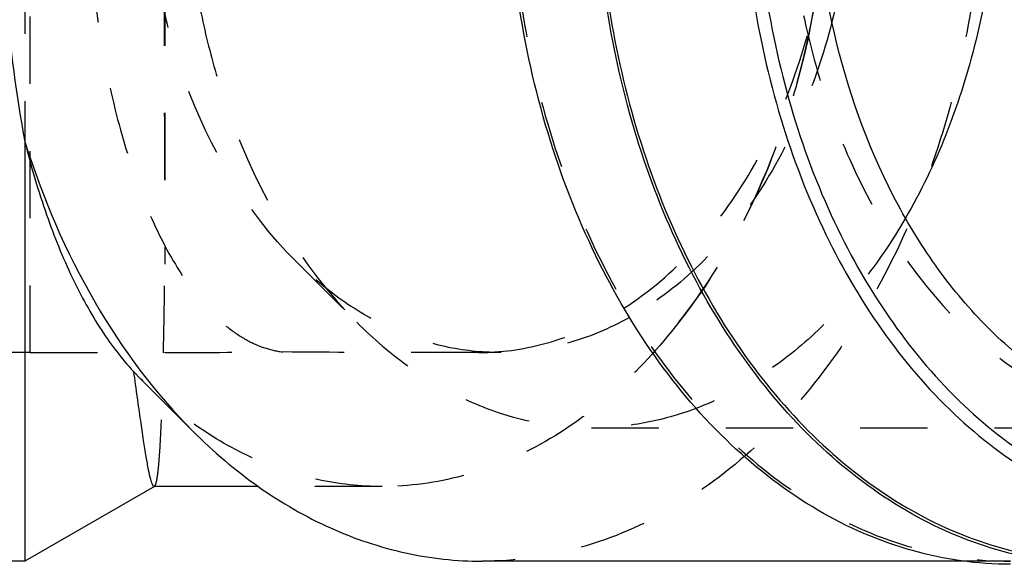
# Model space of a CAD drawing. Header units: millimetres. Extents: x 362 to 636, y 425 to 580.
# Tile 2 of 43: x 469 to 565, y 425 to 478. Entities that reach past the tile are written whole.
import ezdxf

# ---------------------------------------------------------------- set-up
doc = ezdxf.new("R2010")
doc.units = ezdxf.units.MM
doc.header["$LTSCALE"] = 65.185185
doc.linetypes.add('HIDDEN', pattern=[0.2, 0.1, -0.1])
doc.layers.add('KOERPER', color=7, linetype='CONTINUOUS')
doc.layers.add('KONST.EL_MIT_GEO', color=7, linetype='CONTINUOUS')

msp = doc.modelspace()

# ---------------------------------------------------------------- linework, layer by layer
at = {"layer": 'KOERPER', "color": 8, "linetype": 'HIDDEN'}
for p, q in [((470.312, 445.625), (470.312, 542.625)), ((483.383, 534.066), (483.383, 454.184)), ((469.786, 522.17), (469.786, 466.08)), ((545.943, 476.823), (545.95, 476.855)), ((470.312, 445.625), (467.43, 445.625)), ((515.837, 445.625), (513.799, 445.625)), ((482.324, 432.625), (482.363, 432.636)), ((504.444, 432.625), (492.447, 432.625)), ((565.436, 425.375), (560.981, 425.375))]:
    msp.add_line(p, q, dxfattribs=at)
at = {"layer": 'KOERPER', "color": 7, "linetype": 'Continuous'}
for p, q in [((469.786, 466.08), (469.786, 425.375)), ((481.057, 443.037), (480.325, 443.79)), ((481.088, 443.007), (486.104, 437.991)), ((482.358, 432.634), (469.786, 425.375)), ((492.447, 432.625), (482.352, 432.625)), ((469.786, 425.375), (397.286, 425.375)), ((560.981, 425.375), (514.171, 425.375))]:
    msp.add_line(p, q, dxfattribs=at)
at = {"layer": 'KOERPER', "color": 8, "linetype": 'HIDDEN'}
for centre, radius, start, end in [((464.613, 493.812), 83.086, 348.201, 353.00451), ((513.799, 469.864), 24.239, 270.00092, 272.41049), ((513.794, 469.972), 24.347, 272.41096, 274.79513)]:
    msp.add_arc(centre, radius, start, end, dxfattribs=at)
for points, knots in [([(514.171, 562.875), (517.363, 562.875), (523.895, 561.949), (533.166, 557.895), (541.631, 551.394), (548.987, 542.735), (554.991, 532.262), (559.438, 520.368), (562.172, 507.496), (563.094, 494.125), (562.172, 480.754), (559.438, 467.882), (554.991, 455.988), (548.987, 445.515), (541.631, 436.856), (533.166, 430.355), (523.895, 426.301), (517.363, 425.375), (514.171, 425.375)], [0, 0, 0, 0, 0.051645, 0.105164, 0.161986, 0.222854, 0.287817, 0.356348, 0.427487, 0.5, 0.572513, 0.643652, 0.712183, 0.777146, 0.838014, 0.894836, 0.948355, 1, 1, 1, 1]), ([(565.436, 562.875), (562.244, 562.875), (555.711, 561.949), (546.441, 557.895), (537.976, 551.394), (530.62, 542.735), (524.615, 532.262), (520.169, 520.368), (517.435, 507.496), (516.513, 494.125), (517.435, 480.754), (520.169, 467.882), (524.615, 455.988), (530.62, 445.515), (537.976, 436.856), (546.441, 430.355), (555.711, 426.301), (562.244, 425.375), (565.436, 425.375)], [0, 0, 0, 0, 0.051644, 0.105164, 0.161986, 0.222854, 0.287817, 0.356348, 0.427487, 0.5, 0.572513, 0.643652, 0.712183, 0.777146, 0.838014, 0.894836, 0.948356, 1, 1, 1, 1]), ([(494.778, 542.564), (494.157, 542.489), (492.893, 542.19), (491.065, 541.336), (489.28, 540.084), (486.86, 537.779), (484.057, 533.842), (481.219, 527.938), (478.853, 520.765), (477.065, 512.534), (475.948, 503.532), (475.568, 494.125), (475.948, 484.718), (477.065, 475.716), (478.853, 467.485), (481.219, 460.312), (484.057, 454.408), (486.86, 450.471), (489.28, 448.166), (491.065, 446.914), (492.893, 446.06), (494.157, 445.761), (494.778, 445.686)], [0, 0, 0, 0, 0.017009, 0.035013, 0.054563, 0.076033, 0.125643, 0.184921, 0.253639, 0.330582, 0.41365, 0.5, 0.58635, 0.669419, 0.746362, 0.815079, 0.874358, 0.923967, 0.945437, 0.964987, 0.982991, 1, 1, 1, 1]), ([(483.383, 534.066), (483.345, 527.853), (483.303, 514.54), (483.285, 494.125), (483.303, 473.71), (483.345, 460.397), (483.383, 454.184)], [0, 0, 0, 0, 0.233315, 0.5, 0.766685, 1, 1, 1, 1]), ([(545.95, 476.855), (546.54, 479.676), (548.305, 491.107), (547.727, 502.903), (545.95, 511.395)], [0, 0, 0, 0, 0.249391, 1, 1, 1, 1]), ([(527.929, 449.933), (530.398, 451.512), (535.081, 455.553), (540.674, 463.328), (544.875, 472.642), (546.587, 479.453), (547.177, 482.984)], [0, 0, 0, 0, 0.223909, 0.466428, 0.726506, 1, 1, 1, 1]), ([(533.255, 448.576), (536.371, 452.508), (541.701, 461.582), (544.846, 471.585), (545.95, 476.855)], [0, 0, 0, 0, 0.482284, 1, 1, 1, 1]), ([(545.943, 476.823), (545.383, 474.146), (542.753, 464.119), (538.009, 454.553), (533.255, 448.576)], [0, 0, 0, 0, 0.263696, 1, 1, 1, 1]), ([(482.363, 432.636), (482.414, 432.666), (482.493, 432.833), (482.579, 433.147), (482.664, 433.638), (482.744, 434.29), (482.82, 435.11), (482.891, 436.093), (482.958, 437.239), (483.046, 439.083), (483.141, 441.767), (483.236, 445.422), (483.318, 449.627), (483.362, 452.609), (483.383, 454.184)], [0, 0, 0, 0, 0.008264, 0.023523, 0.04632, 0.076761, 0.114837, 0.160489, 0.213618, 0.274103, 0.41651, 0.586228, 0.781442, 1, 1, 1, 1]), ([(515.829, 445.71), (517.931, 445.886), (522.188, 446.814), (526.08, 448.751), (527.929, 449.933)], [0, 0, 0, 0, 0.490087, 1, 1, 1, 1]), ([(533.255, 448.576), (531.36, 446.118), (527.273, 441.667), (520.138, 436.53), (512.452, 433.351), (507.087, 432.625), (504.469, 432.625)], [0, 0, 0, 0, 0.273732, 0.529053, 0.769213, 1, 1, 1, 1]), ([(470.312, 445.625), (474.41, 445.625), (482.565, 445.622), (490.72, 445.646), (494.778, 445.686)], [0, 0, 0, 0, 0.502444, 1, 1, 1, 1]), ([(513.799, 445.625), (512.312, 445.625), (505.972, 445.625), (499.631, 445.629), (494.778, 445.686)], [0, 0, 0, 0, 0.234504, 1, 1, 1, 1]), ([(504.469, 432.625), (502.362, 432.625), (498.103, 433.086), (491.938, 435.136), (486.139, 438.467), (482.684, 441.408), (481.057, 443.037)], [0, 0, 0, 0, 0.240676, 0.484874, 0.736976, 1, 1, 1, 1])]:
    msp.add_open_spline(points, degree=3, knots=knots, dxfattribs=at)
at = {"layer": 'KOERPER', "color": 7, "linetype": 'Continuous'}
for points, knots in [([(565.436, 425.075), (562.23, 425.075), (555.669, 426.005), (546.358, 430.076), (537.856, 436.607), (530.468, 445.303), (524.437, 455.821), (519.971, 467.767), (517.226, 480.696), (516.3, 494.125), (517.226, 507.554), (519.971, 520.483), (524.437, 532.429), (530.468, 542.947), (537.856, 551.643), (546.358, 558.174), (555.669, 562.245), (562.23, 563.175), (565.436, 563.175)], [0, 0, 0, 0, 0.051645, 0.105164, 0.161986, 0.222854, 0.287817, 0.356348, 0.427487, 0.5, 0.572513, 0.643652, 0.712183, 0.777146, 0.838014, 0.894836, 0.948355, 1, 1, 1, 1]), ([(573.921, 425.075), (570.829, 425.075), (564.51, 425.938), (555.505, 429.724), (547.225, 435.816), (539.95, 443.957), (533.906, 453.846), (529.288, 465.136), (526.245, 477.433), (524.88, 490.312), (525.239, 503.323), (527.309, 516.014), (531.02, 527.943), (536.251, 538.697), (542.83, 547.901), (550.554, 555.226), (559.166, 560.389), (565.417, 562.263), (568.52, 562.751)], [0, 0, 0, 0, 0.051295, 0.10433, 0.160457, 0.220421, 0.284342, 0.351807, 0.421995, 0.493809, 0.566001, 0.637286, 0.706464, 0.772538, 0.834841, 0.893163, 0.94788, 1, 1, 1, 1]), ([(568.509, 562.448), (565.42, 561.958), (559.199, 560.087), (550.628, 554.94), (542.944, 547.642), (536.398, 538.475), (531.195, 527.767), (527.504, 515.889), (525.448, 503.255), (525.094, 490.304), (526.456, 477.485), (529.487, 465.245), (534.087, 454.009), (540.104, 444.166), (547.347, 436.064), (555.59, 430.002), (564.553, 426.234), (570.843, 425.375), (573.921, 425.375)], [0, 0, 0, 0, 0.052125, 0.10685, 0.165183, 0.227494, 0.293575, 0.362757, 0.434043, 0.506232, 0.578041, 0.648223, 0.715681, 0.779595, 0.839553, 0.895675, 0.948707, 1, 1, 1, 1]), ([(469.786, 522.17), (468.95, 517.653), (467.713, 508.324), (467.102, 494.125), (467.713, 479.926), (468.95, 470.597), (469.786, 466.08)], [0, 0, 0, 0, 0.244486, 0.5, 0.755514, 1, 1, 1, 1]), ([(469.786, 466.08), (471.496, 460.669), (475.82, 450.558), (482.405, 441.689), (486.104, 437.991)], [0, 0, 0, 0, 0.520376, 1, 1, 1, 1]), ([(469.786, 466.08), (470.386, 463.688), (471.706, 459.196), (474.183, 453.047), (476.984, 447.92), (479.18, 445.016), (480.325, 443.79)], [0, 0, 0, 0, 0.297238, 0.563671, 0.797705, 1, 1, 1, 1]), ([(480.325, 443.79), (480.443, 442.945), (480.664, 441.355), (480.977, 439.124), (481.258, 437.207), (481.509, 435.618), (481.733, 434.366), (481.929, 433.465), (482.091, 432.927), (482.216, 432.684), (482.292, 432.625), (482.324, 432.625)], [0, 0, 0, 0, 0.22438, 0.422416, 0.592733, 0.734197, 0.845863, 0.927058, 0.977574, 0.99176, 1, 1, 1, 1]), ([(486.104, 437.991), (488.083, 436.011), (492.261, 432.447), (499.24, 428.41), (506.603, 425.934), (511.672, 425.375), (514.171, 425.375)], [0, 0, 0, 0, 0.266271, 0.51933, 0.762371, 1, 1, 1, 1])]:
    msp.add_open_spline(points, degree=3, knots=knots, dxfattribs=at)
at = {"layer": 'KONST.EL_MIT_GEO', "color": 8, "linetype": 'HIDDEN'}
for p, q in [((496.037, 454.525), (501.997, 448.564)), ((524.777, 438.325), (583.207, 438.325))]:
    msp.add_line(p, q, dxfattribs=at)
at = {"layer": 'KONST.EL_MIT_GEO', "color": 7, "linetype": 'Continuous'}
for points, knots in [([(585.724, 559.631), (582.682, 559.631), (576.458, 558.748), (567.625, 554.886), (559.56, 548.691), (552.55, 540.441), (546.829, 530.463), (542.592, 519.13), (539.988, 506.865), (539.109, 494.125), (539.988, 481.385), (542.592, 469.12), (546.829, 457.787), (552.55, 447.809), (559.56, 439.559), (567.625, 433.364), (576.458, 429.502), (582.682, 428.619), (585.724, 428.619)], [0, 0, 0, 0, 0.051644, 0.105164, 0.161986, 0.222854, 0.287817, 0.356348, 0.427487, 0.5, 0.572513, 0.643652, 0.712183, 0.777146, 0.838014, 0.894836, 0.948356, 1, 1, 1, 1]), ([(586.296, 558.649), (583.3, 558.649), (577.169, 557.78), (568.469, 553.975), (560.524, 547.873), (553.62, 539.747), (547.984, 529.918), (543.811, 518.755), (541.246, 506.674), (540.38, 494.125), (541.246, 481.576), (543.811, 469.495), (547.984, 458.332), (553.62, 448.503), (560.524, 440.377), (568.469, 434.275), (577.169, 430.47), (583.3, 429.601), (586.296, 429.601)], [0, 0, 0, 0, 0.051644, 0.105164, 0.161986, 0.222854, 0.287817, 0.356348, 0.427487, 0.5, 0.572513, 0.643652, 0.712183, 0.777146, 0.838014, 0.894836, 0.948356, 1, 1, 1, 1]), ([(574.144, 440.354), (572.102, 441.277), (568.099, 443.617), (562.712, 448.292), (557.922, 454.089), (552.373, 463.301), (547.637, 476.751), (545.736, 494.125), (547.637, 511.499), (552.373, 524.949), (557.921, 534.161), (562.712, 539.958), (568.099, 544.633), (572.102, 546.973), (574.144, 547.896)], [0, 0, 0, 0, 0.052861, 0.108564, 0.167445, 0.2295, 0.361465, 0.5, 0.638535, 0.7705, 0.832555, 0.891436, 0.947139, 1, 1, 1, 1]), ([(555.241, 529.588), (558.245, 524.426), (561.604, 515.784), (563.849, 503.665), (564.428, 494.125), (563.849, 484.585), (561.604, 472.466), (558.245, 463.824), (555.241, 458.662)], [0, 0, 0, 0, 0.242559, 0.370332, 0.5, 0.629668, 0.757441, 1, 1, 1, 1]), ([(550.131, 494.125), (550.131, 492.732), (549.964, 487.216), (549.126, 481.718), (548.11, 477.722)], [0, 0, 0, 0, 0.252537, 1, 1, 1, 1])]:
    msp.add_open_spline(points, degree=3, knots=knots, dxfattribs=at)
at = {"layer": 'KONST.EL_MIT_GEO', "color": 8, "linetype": 'HIDDEN'}
for points, knots in [([(583.207, 549.925), (580.617, 549.925), (575.314, 549.173), (567.79, 545.883), (560.92, 540.606), (554.949, 533.579), (550.076, 525.079), (546.467, 515.425), (544.248, 504.977), (543.5, 494.125), (544.248, 483.273), (546.467, 472.825), (550.076, 463.171), (554.949, 454.671), (560.92, 447.644), (567.79, 442.367), (575.314, 439.077), (580.617, 438.325), (583.207, 438.325)], [0, 0, 0, 0, 0.051645, 0.105164, 0.161986, 0.222854, 0.287817, 0.356348, 0.427487, 0.5, 0.572513, 0.643652, 0.712183, 0.777146, 0.838014, 0.894836, 0.948355, 1, 1, 1, 1]), ([(501.997, 539.686), (496.486, 534.174), (491.323, 525.201), (487.723, 513.674), (485.872, 505.144), (484.951, 494.125), (485.872, 483.106), (487.723, 474.576), (491.323, 463.049), (496.486, 454.076), (501.997, 448.564)], [0, 0, 0, 0, 0.23607, 0.300478, 0.366244, 0.5, 0.633756, 0.699522, 0.76393, 1, 1, 1, 1]), ([(496.037, 454.525), (491.247, 459.315), (486.759, 467.114), (483.63, 477.133), (482.021, 484.546), (481.542, 490.287), (481.542, 494.125)], [0, 0, 0, 0, 0.47214, 0.600955, 0.732487, 1, 1, 1, 1]), ([(548.11, 477.722), (547.308, 474.565), (545.267, 468.528), (540.832, 460.392), (535.271, 453.719), (530.793, 450.336), (528.463, 449.032)], [0, 0, 0, 0, 0.274071, 0.533434, 0.775371, 1, 1, 1, 1]), ([(555.241, 458.662), (553.975, 456.487), (551.221, 452.408), (546.34, 447.126), (540.925, 442.963), (536.953, 440.967), (534.94, 440.208)], [0, 0, 0, 0, 0.270214, 0.526392, 0.769001, 1, 1, 1, 1]), ([(515.837, 445.625), (514.074, 445.625), (510.498, 446.019), (505.304, 447.766), (500.38, 450.614), (497.433, 453.128), (496.037, 454.525)], [0, 0, 0, 0, 0.237629, 0.48067, 0.733729, 1, 1, 1, 1]), ([(501.997, 448.564), (503.604, 446.958), (506.995, 444.065), (512.659, 440.788), (518.635, 438.778), (522.75, 438.325), (524.777, 438.325)], [0, 0, 0, 0, 0.266271, 0.51933, 0.762371, 1, 1, 1, 1]), ([(528.463, 449.032), (526.514, 447.94), (522.413, 446.224), (517.998, 445.625), (515.837, 445.625)], [0, 0, 0, 0, 0.508262, 1, 1, 1, 1]), ([(534.94, 440.208), (533.308, 439.593), (529.96, 438.647), (526.493, 438.325), (524.777, 438.325)], [0, 0, 0, 0, 0.50409, 1, 1, 1, 1])]:
    msp.add_open_spline(points, degree=3, knots=knots, dxfattribs=at)

doc.saveas('drawing.dxf')
